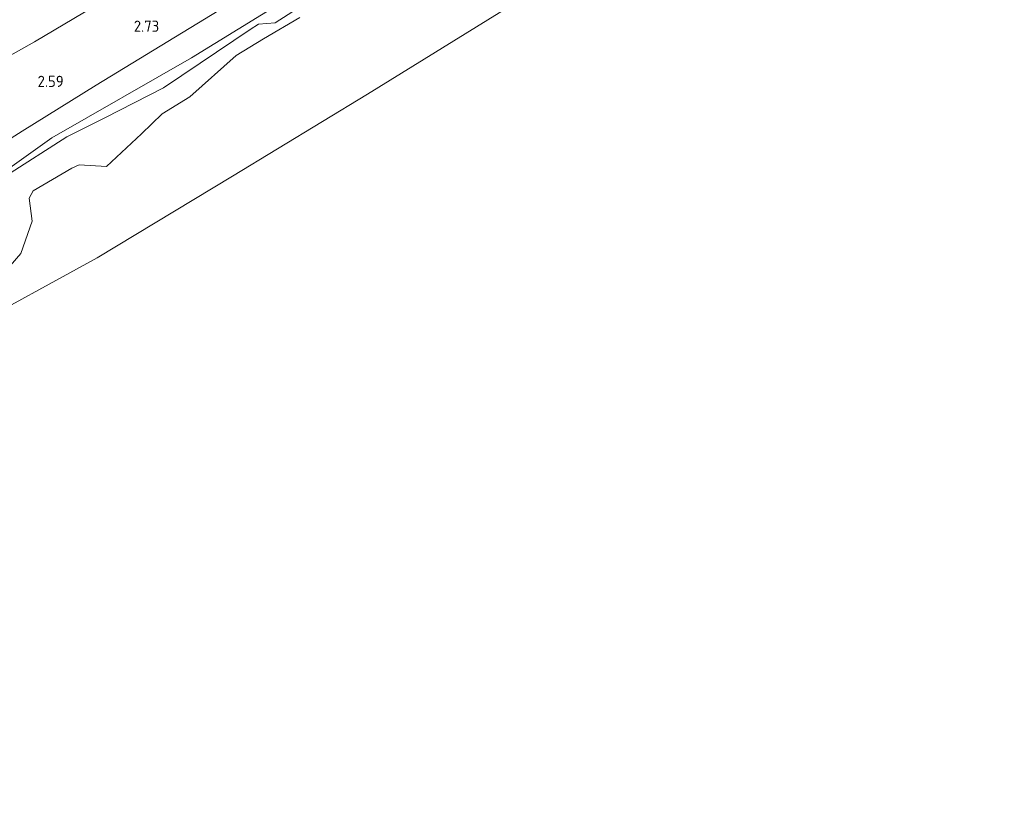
# Model space of a CAD drawing. Extents: x 130905 to 137824, y 412333 to 417928.
# Tile 97 of 256: x 132931 to 133089, y 413575 to 413703. Entities that reach past the tile are written whole.
import ezdxf
from ezdxf.enums import TextEntityAlignment as Align
from ezdxf.lldxf.tags import DXFTag

# ---------------------------------------------------------------- set-up
doc = ezdxf.new("R2010")
doc.units = 0
for name, color, linetype, lineweight in [('B-ME-GR-GRAS-GV', 60, 'Continuous', 13), ('B-ME-GR-RIET-GV', 120, 'Continuous', 13), ('B-ME-GW-TALUD_KRUIN-G', 90, 'Continuous', 18), ('B-ME-GW-TALUD_TEEN-G', 90, 'Continuous', 18), ('B-ME-KG-GRENS_OPNAME-G', 210, 'KG-OPNAME', 18), ('B-ME-OB-OEVERVOORZIENING-G', 7, 'Continuous', 18), ('B-ME-OG-WATER_KANAAL-GV', 120, 'Continuous', 18), ('X-XX-AL-HOOGTELABEL-S', 7, 'Continuous', 25)]:
    doc.layers.add(name, color=color, linetype=linetype, lineweight=lineweight)
doc.styles.add('NLCS-ISO-ANNOTATIVE-T18', font='NLCS-ISO.ttf', dxfattribs={"height": 1.8})
doc.styles.get("Standard").update_dxf_attribs({"font": 'arial.ttf'})
tags = doc.linetypes.add('KG-OPNAME', pattern='A,5.5,-2,["O",Standard,S=1.8,R=0,X=-0.5,Y=-0.9],-2,5.5,-2,[5,NLCS.SHX,S=0.75,R=0,X=0,Y=0],-2', length=19).pattern_tags.tags
tags[6] = DXFTag(74, 10)

# ---------------------------------------------------------------- blocks, each defined once
blk = doc.blocks.new('SAL-HOOGTELABEL-SO')
at = {"color": 0, "linetype": 'ByBlock', "lineweight": -2, "style": 'NLCS-ISO-ANNOTATIVE-T18'}
blk.add_attdef('HOOGTE', text='', height=1.8, dxfattribs=at).set_placement((2.79, 0), align=Align.RIGHT)

msp = doc.modelspace()

# ---------------------------------------------------------------- linework, layer by layer
at = {"layer": 'B-ME-GR-GRAS-GV'}
for points in [[(133097.671, 413789.745, 2.102), (133069.597, 413770.418, 1.677), (133035.804, 413746.687, 1.577), (133002.084, 413724.227, 1.452), (132973.542, 413705.609, 1.327), (132958.527, 413696.345, 1.452), (132936.025, 413683.5, 1.377), (132921.135, 413672.878, 0.7)], [(132922.39, 413678.949, 2.18), (132931.279, 413684.601, 2.255), (132943.177, 413691.983, 2.375), (132954.733, 413699.002, 2.438), (132966.522, 413706.232, 2.45), (132978.25, 413713.562, 2.573), (132987.185, 413718.975, 2.591), (132998.933, 413726.958, 2.603), (133010.572, 413734.788, 2.63), (133022.034, 413742.496, 2.576), (133033.256, 413750.135, 2.702), (133044.577, 413758.067, 2.777), (133061.161, 413769.61, 2.849), (133076.254, 413780.085, 2.948), (133092.397, 413791.075, 3.028)], [(132966.522, 413706.232, 2.45), (132954.733, 413699.002, 2.438), (132943.177, 413691.983, 2.375), (132931.279, 413684.601, 2.255), (132922.39, 413678.949, 2.18)], [(132922.049, 413692.691, 3.356), (132933.274, 413698.969, 3.302), (132942.741, 413704.595, 3.296)], [(132942.741, 413704.595, 3.296), (132933.274, 413698.969, 3.302), (132922.049, 413692.691, 3.356)]]:
    msp.add_polyline3d(points, dxfattribs=at)
at = {"layer": 'B-ME-GR-RIET-GV'}
for points in [[(133090.549, 413781.226, 0.7), (133077.281, 413772.456, 0.7), (133061.804, 413761.349, 0.7), (133047.593, 413751.955, 0.7), (133031.105, 413740.954, 0.7), (133011.702, 413728.492, 0.7), (132995.624, 413717.519, 0.7), (132983.919, 413709.728, 0.7), (132971.953, 413702.01, 0.7), (132969.296, 413701.775, 0.7), (132967.929, 413700.918, 0.7), (132959.902, 413695.522, 0.7), (132953.992, 413691.543, 0.7), (132944.595, 413686.702, 0.7), (132938.482, 413683.67, 0.7), (132928.735, 413677.446, 0.7), (132921.135, 413672.878, 0.7), (132936.025, 413683.5, 1.377), (132958.527, 413696.345, 1.452), (132973.542, 413705.609, 1.327), (133002.084, 413724.227, 1.452), (133035.804, 413746.687, 1.577), (133069.597, 413770.418, 1.677), (133097.671, 413789.745, 2.102)], [(132928.735, 413677.446, 0.7), (132938.482, 413683.67, 0.7), (132944.595, 413686.702, 0.7), (132953.992, 413691.543, 0.7), (132959.902, 413695.522, 0.7), (132967.929, 413700.918, 0.7), (132969.296, 413701.775, 0.7), (132971.953, 413702.01, 0.7), (132983.919, 413709.728, 0.7), (132995.624, 413717.519, 0.7), (133011.702, 413728.492, 0.7), (133031.105, 413740.954, 0.7), (133047.593, 413751.955, 0.7), (133061.804, 413761.349, 0.7), (133077.281, 413772.456, 0.7), (133090.549, 413781.226, 0.7)], [(132975.914, 413702.865, 0.7), (132970.078, 413699.444, 0.7), (132965.68, 413696.732, 0.7), (132958.267, 413690.118, 0.7), (132953.812, 413687.35, 0.7), (132950.459, 413684.132, 0.7), (132944.864, 413678.899, 0.7), (132940.446, 413679.16, 0.7), (132939.259, 413678.631, 0.7), (132933.046, 413674.994, 0.7), (132932.391, 413673.79, 0.7), (132932.874, 413670.11, 0.7), (132931.048, 413664.891, 0.7), (132927.578, 413660.934, 0.7)]]:
    msp.add_polyline3d(points, dxfattribs=at)
at = {"layer": 'B-ME-GW-TALUD_KRUIN-G'}
msp.add_polyline3d([(133092.397, 413791.075, 3.028), (133076.254, 413780.085, 2.948), (133061.161, 413769.61, 2.849), (133044.577, 413758.067, 2.777), (133033.256, 413750.135, 2.702), (133022.034, 413742.496, 2.576), (133010.572, 413734.788, 2.63), (132998.933, 413726.958, 2.603), (132987.185, 413718.975, 2.591), (132978.25, 413713.562, 2.573), (132966.522, 413706.232, 2.45), (132954.733, 413699.002, 2.438), (132943.177, 413691.983, 2.375), (132931.279, 413684.601, 2.255), (132922.39, 413678.949, 2.18)], dxfattribs=at)
at = {"layer": 'B-ME-GW-TALUD_TEEN-G'}
msp.add_polyline3d([(133082.358, 413793.663, 3.689), (133075.936, 413789.402, 3.578), (133071.75, 413786.758, 3.683), (133068.264, 413784.391, 3.674), (133062.449, 413780.448, 3.692), (133057.769, 413777.277, 3.611), (133053.031, 413774.124, 3.65), (133046.504, 413769.686, 3.56), (133041.86, 413766.836, 3.629), (133036.013, 413763.148, 3.656), (133026.829, 413757.021, 3.566), (133014.229, 413748.474, 3.512), (133001.065, 413740.167, 3.368), (132990.486, 413733.774, 3.398), (132979.846, 413727.481, 3.407), (132966.628, 413719.334, 3.326), (132956.986, 413713.35, 3.278), (132942.741, 413704.595, 3.296), (132933.274, 413698.969, 3.302), (132922.049, 413692.691, 3.356)], dxfattribs=at)
at = {"layer": 'B-ME-KG-GRENS_OPNAME-G'}
msp.add_polyline3d([(132735.377, 413553.77, 0.242), (132755.367, 413564.024, 0.242), (132775.357, 413574.277, 0.242), (132795.348, 413584.53, 0.242), (132815.338, 413594.784, 0.242), (132836.572, 413606.247, 0.242), (132857.806, 413617.71, 0.242), (132879.041, 413629.172, 0.242), (132900.275, 413640.635, 0.242), (132921.806, 413652.426, 0.242), (132943.338, 413664.218, 0.242), (132965.09, 413677.361, 0.242), (132986.843, 413690.504, 0.242), (133009.807, 413704.726, 0.242), (133032.771, 413718.949, 0.242), (133057.657, 413733.525, 0.242), (133082.543, 413748.101, 0.242), (133104.62, 413761.02, 0.242), (133126.697, 413773.94, 0.242), (133134.191, 413780.441, 0.242)], dxfattribs=at)
at = {"layer": 'B-ME-OB-OEVERVOORZIENING-G'}
msp.add_polyline3d([(133090.549, 413781.226, 0.7), (133077.281, 413772.456, 0.7), (133061.804, 413761.349, 0.7), (133047.593, 413751.955, 0.7), (133031.105, 413740.954, 0.7), (133011.702, 413728.492, 0.7), (132995.624, 413717.519, 0.7), (132983.919, 413709.728, 0.7), (132971.953, 413702.01, 0.7), (132969.296, 413701.775, 0.7), (132967.929, 413700.918, 0.7), (132959.902, 413695.522, 0.7), (132953.992, 413691.543, 0.7), (132944.595, 413686.702, 0.7), (132938.482, 413683.67, 0.7), (132928.735, 413677.446, 0.7)], dxfattribs=at)
at = {"layer": 'B-ME-OG-WATER_KANAAL-GV'}
for points in [[(133104.62, 413761.02, 0.242), (133082.543, 413748.101, 0.242), (133057.657, 413733.525, 0.242), (133032.771, 413718.949, 0.242), (133009.807, 413704.726, 0.242), (132986.843, 413690.504, 0.242), (132965.09, 413677.361, 0.242), (132943.338, 413664.218, 0.242), (132921.806, 413652.426, 0.242), (132900.275, 413640.635, 0.242), (132879.041, 413629.172, 0.242), (132857.806, 413617.71, 0.242), (132836.572, 413606.247, 0.242), (132815.338, 413594.784, 0.242), (132795.348, 413584.53, 0.242), (132775.357, 413574.277, 0.242)], [(132927.578, 413660.934, 0.7), (132931.048, 413664.891, 0.7), (132932.874, 413670.11, 0.7), (132932.391, 413673.79, 0.7), (132933.046, 413674.994, 0.7), (132939.259, 413678.631, 0.7), (132940.446, 413679.16, 0.7), (132944.864, 413678.899, 0.7), (132950.459, 413684.132, 0.7), (132953.812, 413687.35, 0.7), (132958.267, 413690.118, 0.7), (132965.68, 413696.732, 0.7), (132970.078, 413699.444, 0.7), (132975.914, 413702.865, 0.7)]]:
    msp.add_polyline3d(points, dxfattribs=at)

# ---------------------------------------------------------------- block references
at = {"layer": 'X-XX-AL-HOOGTELABEL-S'}
for p, values in [((132950.528, 413700.552, 2.728), {'HOOGTE': '2.73'}), ((132935.16, 413691.691, 2.585), {'HOOGTE': '2.59'})]:
    msp.add_blockref('SAL-HOOGTELABEL-SO', p, dxfattribs=at).add_auto_attribs(values)

doc.saveas('drawing.dxf')
